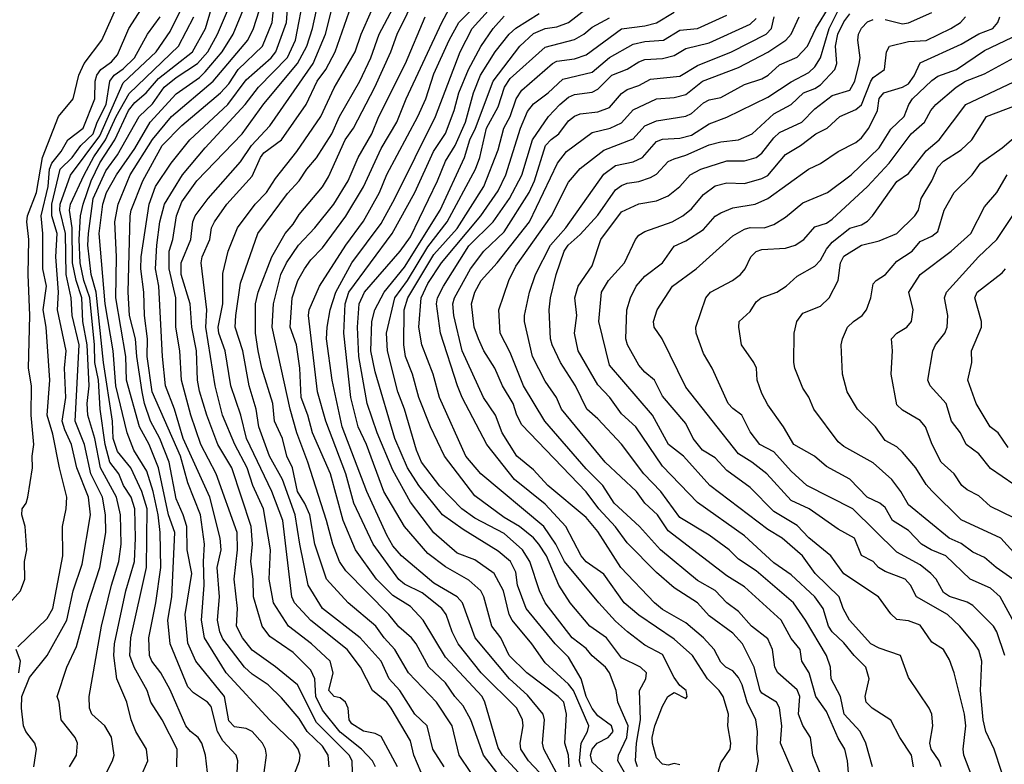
# Model space of a CAD drawing. Header units: metres. Extents: x -51132 to -49532, y -231222 to -229437.
# Tile 182 of 256: x -50806 to -50722, y -229743 to -229679. Entities that reach past the tile are written whole.
import ezdxf

# ---------------------------------------------------------------- set-up
doc = ezdxf.new("R2010")
doc.units = ezdxf.units.M
doc.layers.add('CONTOUR_INDEX', color=1, linetype='Continuous')
doc.layers.add('CONTOUR_INTER', color=3, linetype='Continuous')

msp = doc.modelspace()

# ---------------------------------------------------------------- linework, layer by layer
at = {"layer": 'CONTOUR_INDEX'}
for points, elevation in [([(-50767.417, -229743.259), (-50768.421, -229741.759), (-50769.002, -229739.259), (-50770.356, -229737.259), (-50772.75, -229734.759), (-50773.911, -229732.759), (-50774.825, -229731.759), (-50775.522, -229730.759), (-50777.897, -229728.759), (-50779.743, -229726.759), (-50780.74, -229723.759), (-50781.173, -229721.259), (-50781.58, -229720.29), (-50782.219, -229719.259), (-50782.643, -229717.259), (-50783.12, -229716.259), (-50783.489, -229714.759), (-50784.177, -229713.259), (-50784.327, -229711.759), (-50785.254, -229708.759), (-50785.565, -229707.259), (-50785.791, -229705.759), (-50785.802, -229703.259), (-50785.582, -229702.259), (-50784.414, -229699.259), (-50783.279, -229697.259), (-50782.58, -229696.454), (-50782.08, -229695.63), (-50780.08, -229693.277), (-50779.58, -229692.407), (-50778.16, -229689.259), (-50777.449, -229688.259), (-50775.612, -229684.759), (-50774.245, -229681.759), (-50773.699, -229680.259), (-50772.009, -229676.759)], 25), ([(-50789.895, -229743.259), (-50790.076, -229741.759), (-50790.384, -229740.759), (-50790.69, -229740.259), (-50791.349, -229739.759), (-50791.74, -229739.259), (-50793.08, -229736.194), (-50793.883, -229734.759), (-50794.651, -229733.759), (-50794.848, -229733.259), (-50794.912, -229731.759), (-50794.306, -229728.759), (-50793.877, -229725.759), (-50793.93, -229722.759), (-50794.094, -229721.259), (-50794.527, -229719.259), (-50795.08, -229717.537), (-50796.182, -229715.759), (-50796.76, -229714.259), (-50797.723, -229710.259), (-50797.943, -229707.259), (-50798.635, -229703.259), (-50799.133, -229697.259), (-50798.814, -229694.759), (-50798.502, -229693.759), (-50797.653, -229692.259), (-50796.08, -229690.013), (-50794.784, -229687.759), (-50792.58, -229685.351), (-50790.58, -229683.949), (-50790.08, -229683.47), (-50788.641, -229681.759), (-50787.703, -229680.259), (-50786.672, -229677.759)], 15), ([(-50777.516, -229743.259), (-50777.544, -229742.259), (-50777.802, -229741.759), (-50780.58, -229738.972), (-50782.214, -229735.759), (-50784.08, -229734.222), (-50786.08, -229732.811), (-50786.895, -229731.759), (-50787.408, -229730.759), (-50787.337, -229729.259), (-50787.619, -229726.759), (-50787.33, -229724.259), (-50787.362, -229722.759), (-50789.16, -229717.759), (-50790.476, -229715.259), (-50791.318, -229712.759), (-50792.105, -229709.759), (-50792.242, -229707.259), (-50792.598, -229705.259), (-50792.6, -229702.759), (-50793.17, -229700.259), (-50793.16, -229698.759), (-50792.852, -229697.759), (-50792.539, -229695.759), (-50792.08, -229694.559), (-50790.802, -229692.759), (-50786.926, -229688.759), (-50785.08, -229686.191), (-50782.213, -229682.759), (-50781.409, -229681.259), (-50780.94, -229679.759), (-50780.4, -229677.259)], 20), ([(-50759.024, -229742.759), (-50759.086, -229741.759), (-50759.401, -229740.759), (-50759.255, -229738.259), (-50759.49, -229737.259), (-50759.965, -229736.759), (-50762.655, -229734.759), (-50764.139, -229733.259), (-50764.876, -229731.759), (-50765.636, -229730.759), (-50766.326, -229728.259), (-50766.571, -229727.759), (-50767.58, -229726.833), (-50769.58, -229725.698), (-50771.08, -229724.551), (-50773.072, -229722.259), (-50774.837, -229719.259), (-50776.336, -229715.259), (-50777.038, -229713.759), (-50777.668, -229711.259), (-50778.26, -229705.759), (-50778.137, -229703.259), (-50777.82, -229702.259), (-50774.132, -229697.259), (-50772.199, -229693.759), (-50770.599, -229690.259), (-50769.58, -229688.714), (-50768.856, -229686.759), (-50768.451, -229685.259), (-50767.615, -229683.259), (-50766.58, -229681.294), (-50765.525, -229679.759), (-50764.58, -229678.711)], 30), ([(-50749.58, -229742.598), (-50750.08, -229742.471), (-50750.58, -229742.62), (-50751.08, -229742.528), (-50751.58, -229741.993), (-50751.934, -229740.759), (-50751.953, -229740.259), (-50751.733, -229739.259), (-50751.08, -229737.599), (-50750.618, -229736.759), (-50750.08, -229736.428), (-50749.08, -229736.935), (-50748.957, -229736.759), (-50749.037, -229736.259), (-50749.58, -229735.823), (-50750.08, -229735.138), (-50751.08, -229733.193), (-50752.58, -229732.394), (-50754.067, -229731.259), (-50755.08, -229730.348), (-50756.513, -229728.759), (-50759.424, -229725.259), (-50760.156, -229723.759), (-50761.189, -229722.259), (-50766.58, -229717.762), (-50767.857, -229716.259), (-50770.093, -229711.259), (-50770.636, -229709.259), (-50771.609, -229706.759), (-50771.848, -229705.259), (-50771.669, -229702.759), (-50771.08, -229701.518), (-50769.915, -229699.759), (-50766.565, -229695.759), (-50765.08, -229693.626), (-50764.423, -229692.259), (-50763.188, -229688.259), (-50762.58, -229686.847), (-50762.08, -229686.204), (-50760.827, -229685.259), (-50759.58, -229684.097), (-50757.08, -229683.478), (-50755.58, -229682.237), (-50753.58, -229681.098), (-50752.58, -229680.883), (-50750.977, -229680.759), (-50749.58, -229679.915), (-50748.069, -229679.759), (-50745.58, -229678.638)], 35), ([(-50735.024, -229745.259), (-50735.278, -229742.259), (-50735.521, -229741.259), (-50736.08, -229740.314), (-50737.08, -229738.055), (-50737.985, -229736.759), (-50738.56, -229734.759), (-50739.182, -229733.759), (-50739.32, -229732.759), (-50740.08, -229731.811), (-50740.955, -229730.259), (-50744.08, -229727.398), (-50745.58, -229726.461), (-50750.58, -229722.623), (-50751.5, -229721.259), (-50752.565, -229720.259), (-50753.28, -229719.259), (-50755.948, -229716.759), (-50759.7, -229712.259), (-50760.107, -229711.259), (-50761.08, -229709.86), (-50762.148, -229707.759), (-50762.844, -229704.759), (-50762.837, -229704.259), (-50762.403, -229702.259), (-50761.895, -229700.759), (-50760.615, -229698.259), (-50759.323, -229696.759), (-50756.08, -229692.181), (-50755.08, -229691.449), (-50753.58, -229691.127), (-50752.768, -229690.759), (-50751.58, -229689.395), (-50751.08, -229689.197), (-50749.58, -229689.123), (-50748.58, -229688.855), (-50747.08, -229687.901), (-50745.58, -229687.343), (-50742.08, -229685.622), (-50740.08, -229684.308), (-50738.58, -229683.518), (-50738.08, -229683.034), (-50737.586, -229682.259), (-50736.846, -229679.759), (-50736.08, -229678.224)], 40), ([(-50804.707, -229742.759), (-50804.472, -229741.259), (-50804.64, -229740.759), (-50805.388, -229739.759), (-50805.581, -229739.259), (-50805.771, -229737.759), (-50805.725, -229736.759), (-50805.08, -229735.156), (-50803.581, -229733.259), (-50801.896, -229730.259), (-50801.346, -229727.759), (-50800.58, -229725.469), (-50799.876, -229721.259), (-50800.053, -229719.759), (-50801.045, -229717.259), (-50801.51, -229715.259), (-50802.08, -229714.017), (-50802.287, -229713.259), (-50801.975, -229711.259), (-50802.084, -229708.759), (-50801.958, -229707.259), (-50802.683, -229703.759), (-50802.616, -229702.259), (-50802.836, -229699.259), (-50802.728, -229697.259), (-50803.172, -229695.759), (-50803.176, -229694.759), (-50802.456, -229691.759), (-50801.447, -229690.759), (-50800.708, -229689.759), (-50799.649, -229688.759), (-50799.299, -229687.759), (-50798.533, -229686.259), (-50798.215, -229684.259), (-50797.863, -229683.759), (-50797.08, -229683.197), (-50796.127, -229682.259), (-50795.027, -229680.259), (-50793.934, -229678.759)], 10), ([(-50722.115, -229743.259), (-50722.769, -229741.259), (-50723.488, -229739.759), (-50723.711, -229738.759), (-50723.945, -229736.259), (-50723.827, -229733.759), (-50724.08, -229732.816), (-50724.44, -229732.259), (-50725.687, -229730.759), (-50726.754, -229729.759), (-50729.391, -229728.259), (-50729.91, -229727.259), (-50730.37, -229726.759), (-50732.08, -229726.101), (-50732.627, -229725.759), (-50733.08, -229725.249), (-50734.08, -229724.733), (-50734.68, -229723.259), (-50736.08, -229722.491), (-50738.559, -229720.759), (-50740.08, -229720.054), (-50742.169, -229717.759), (-50743.438, -229716.759), (-50744.58, -229716.07), (-50749.08, -229710.382), (-50751.093, -229706.259), (-50751.766, -229705.259), (-50751.837, -229704.759), (-50751.535, -229703.759), (-50750.214, -229701.759), (-50748.185, -229700.259), (-50745.08, -229697.465), (-50744.08, -229696.882), (-50743.58, -229696.75), (-50742.401, -229696.759), (-50741.58, -229696.496), (-50740.58, -229695.854), (-50739.08, -229694.626), (-50736.986, -229693.759), (-50734.957, -229692.259), (-50732.58, -229689.941), (-50731.58, -229688.364), (-50730.433, -229687.259), (-50730.06, -229686.259), (-50729.728, -229685.759), (-50728.08, -229684.201), (-50727.58, -229683.818), (-50725.984, -229683.259), (-50723.58, -229681.649), (-50720.656, -229680.259)], 45), ([(-50720.08, -229722.009), (-50723.08, -229720.556), (-50724.08, -229719.65), (-50725.08, -229719.141), (-50725.521, -229718.759), (-50726.183, -229717.759), (-50727.295, -229716.759), (-50728.065, -229715.259), (-50728.62, -229713.759), (-50729.08, -229713.225), (-50730.58, -229712.33), (-50731.08, -229711.874), (-50731.568, -229709.259), (-50731.446, -229707.259), (-50731.538, -229706.259), (-50731.074, -229705.759), (-50730.22, -229705.259), (-50729.809, -229704.759), (-50729.666, -229703.759), (-50730.053, -229702.259), (-50729.082, -229700.759), (-50726.446, -229698.759), (-50724.753, -229697.259), (-50723.58, -229694.969), (-50722.529, -229693.759), (-50721.647, -229692.259)], 50)]:
    msp.add_lwpolyline(points, dxfattribs=dict(at, elevation=elevation))
at = {"layer": 'CONTOUR_INTER'}
for points, elevation in [([(-50796.58, -229745.887), (-50794.998, -229742.259), (-50795.111, -229741.259), (-50796, -229739.759), (-50796.394, -229738.759), (-50796.765, -229737.259), (-50797.62, -229735.259), (-50797.896, -229733.259), (-50797.831, -229732.259), (-50796.852, -229727.759), (-50796.135, -229725.259), (-50796.025, -229723.259), (-50796.08, -229720.759), (-50796.413, -229719.759), (-50797.071, -229718.759), (-50797.468, -229717.759), (-50798.227, -229716.759), (-50798.629, -229715.259), (-50799.038, -229712.259), (-50799.205, -229709.759), (-50799.514, -229708.259), (-50799.544, -229706.759), (-50799.923, -229702.759), (-50800.452, -229701.259), (-50800.767, -229699.759), (-50800.839, -229697.759), (-50800.716, -229695.759), (-50800.513, -229694.759), (-50799.833, -229692.759), (-50799.08, -229691.237), (-50797.802, -229689.259), (-50796.647, -229686.759), (-50796.08, -229686.083), (-50795.115, -229685.259), (-50794.08, -229684.027), (-50791.166, -229681.759), (-50790.076, -229679.759), (-50789.027, -229676.259)], 13), ([(-50785.05, -229743.259), (-50784.872, -229741.759), (-50784.945, -229741.259), (-50785.195, -229740.759), (-50786.085, -229739.759), (-50786.58, -229739.483), (-50787.58, -229739.357), (-50788.08, -229738.854), (-50788.441, -229736.759), (-50790.875, -229733.759), (-50791.58, -229732.21), (-50791.807, -229729.759), (-50791.24, -229726.259), (-50791.62, -229724.259), (-50791.653, -229722.259), (-50791.957, -229721.259), (-50792.58, -229719.908), (-50793.17, -229716.759), (-50793.966, -229714.759), (-50794.761, -229713.259), (-50795.28, -229711.759), (-50795.48, -229710.759), (-50795.926, -229707.759), (-50796.023, -229706.259), (-50796.54, -229704.259), (-50796.654, -229702.259), (-50796.481, -229695.759), (-50796.4, -229695.259), (-50795.411, -229692.759), (-50793.754, -229689.759), (-50792.08, -229688.028), (-50788.778, -229685.259), (-50788.08, -229684.489), (-50787.281, -229683.259), (-50785.189, -229681.259), (-50784.369, -229679.259), (-50784.124, -229676.759)], 17), ([(-50779.501, -229742.759), (-50779.589, -229741.759), (-50780.08, -229741.016), (-50781.388, -229739.759), (-50782.08, -229738.639), (-50783.58, -229736.883), (-50784.724, -229735.759), (-50786.08, -229734.862), (-50786.74, -229734.259), (-50788.58, -229731.833), (-50788.834, -229731.259), (-50789.033, -229730.259), (-50788.857, -229728.259), (-50789.07, -229725.759), (-50788.732, -229724.259), (-50788.804, -229723.259), (-50789.688, -229719.759), (-50791.978, -229714.759), (-50792.721, -229712.259), (-50793.469, -229710.259), (-50793.724, -229707.759), (-50794.043, -229701.759), (-50794.32, -229700.259), (-50794.23, -229698.259), (-50793.972, -229696.259), (-50793.569, -229694.759), (-50792.013, -229692.259), (-50790.08, -229689.948), (-50786.676, -229686.259), (-50785.534, -229684.759), (-50783.08, -229682.245), (-50782.377, -229680.759), (-50781.608, -229676.759)], 19), ([(-50769.693, -229742.759), (-50770.666, -229741.259), (-50771.144, -229739.259), (-50772.193, -229738.259), (-50773.482, -229736.259), (-50774.382, -229735.259), (-50775.085, -229733.759), (-50776.872, -229731.759), (-50780.072, -229729.259), (-50781.293, -229727.259), (-50782.028, -229723.759), (-50782.404, -229721.259), (-50783.503, -229718.259), (-50784.593, -229716.259), (-50785.508, -229713.759), (-50785.743, -229712.259), (-50786.34, -229710.259), (-50786.876, -229707.259), (-50787.527, -229705.259), (-50787.489, -229704.259), (-50787.08, -229701.508), (-50785.605, -229697.259), (-50783.08, -229693.841), (-50782.08, -229692.775), (-50781.429, -229691.759), (-50780.58, -229690.786), (-50779.284, -229688.759), (-50778.625, -229687.259), (-50776.888, -229684.259), (-50775.942, -229682.259), (-50775.236, -229680.259), (-50773.15, -229676.259)], 24), ([(-50807.191, -229729.259), (-50805.838, -229727.759), (-50805.471, -229726.759), (-50805.509, -229725.259), (-50805.301, -229724.259), (-50805.462, -229722.259), (-50805.737, -229721.259), (-50805.708, -229720.759), (-50805.369, -229720.259), (-50805.217, -229719.759), (-50804.825, -229717.259), (-50804.855, -229716.259), (-50804.714, -229715.259), (-50804.942, -229712.759), (-50804.899, -229710.259), (-50805.159, -229708.759), (-50805.049, -229704.259), (-50805.207, -229700.759), (-50805.132, -229697.759), (-50805.298, -229696.259), (-50805.26, -229695.759), (-50804.476, -229693.759), (-50803.97, -229690.759), (-50802.596, -229687.259), (-50801.354, -229685.759), (-50800.868, -229683.759), (-50800.413, -229682.759), (-50798.896, -229680.759), (-50797.566, -229677.759)], 8), ([(-50806.08, -229732.523), (-50803.58, -229730.109), (-50803.104, -229729.259), (-50802.233, -229724.759), (-50802.266, -229722.259), (-50801.942, -229720.759), (-50801.883, -229719.759), (-50802.527, -229717.259), (-50803.08, -229714.374), (-50803.587, -229712.759), (-50803.337, -229709.759), (-50803.666, -229705.259), (-50803.92, -229703.759), (-50803.64, -229701.759), (-50803.942, -229700.259), (-50803.944, -229697.259), (-50804.097, -229695.759), (-50803.476, -229693.259), (-50803.372, -229691.759), (-50803.183, -229691.259), (-50802.39, -229690.259), (-50801.821, -229689.259), (-50800.501, -229688.259), (-50799.503, -229685.759), (-50799.478, -229684.259), (-50799.335, -229683.759), (-50798.997, -229683.259), (-50798.08, -229682.6), (-50797.58, -229682.015), (-50796.592, -229679.759), (-50795.024, -229677.259)], 9), ([(-50801.668, -229742.759), (-50801.073, -229741.759), (-50800.985, -229740.759), (-50801.185, -229740.259), (-50802.37, -229738.759), (-50802.548, -229737.259), (-50802.733, -229736.759), (-50801.883, -229734.259), (-50801.08, -229732.491), (-50800.08, -229728.841), (-50799.07, -229725.759), (-50798.578, -229722.759), (-50798.588, -229721.259), (-50798.84, -229719.759), (-50799.841, -229717.759), (-50800.394, -229715.259), (-50801.175, -229713.259), (-50800.838, -229706.759), (-50801.432, -229704.259), (-50801.514, -229702.759), (-50801.944, -229700.759), (-50802.008, -229697.259), (-50802.5, -229695.259), (-50802.452, -229694.759), (-50801.58, -229692.272), (-50799.08, -229688.924), (-50797.08, -229684.412), (-50794.263, -229681.759), (-50793.08, -229680.008), (-50791.979, -229677.759)], 11), ([(-50782.808, -229744.259), (-50782.048, -229742.259), (-50781.994, -229741.759), (-50782.148, -229741.259), (-50782.533, -229740.759), (-50784.58, -229738.791), (-50788.293, -229734.759), (-50790.154, -229731.759), (-50790.395, -229730.259), (-50790.177, -229727.259), (-50790.243, -229725.259), (-50790.15, -229723.759), (-50790.501, -229721.259), (-50791.58, -229718.524), (-50792.196, -229716.259), (-50794.624, -229710.759), (-50795.034, -229707.759), (-50795.011, -229706.259), (-50795.282, -229704.259), (-50795.326, -229702.259), (-50795.59, -229700.259), (-50795.561, -229699.259), (-50794.883, -229694.759), (-50794.337, -229693.259), (-50792.986, -229691.259), (-50791.398, -229689.259), (-50788.156, -229686.259), (-50786.58, -229684.15), (-50784.46, -229682.259), (-50784.058, -229681.759), (-50783.157, -229679.259), (-50783.023, -229677.259)], 18), ([(-50775.57, -229742.759), (-50775.82, -229742.259), (-50776.757, -229741.259), (-50778.58, -229739.799), (-50780.08, -229737.93), (-50780.644, -229736.759), (-50780.744, -229735.259), (-50781.08, -229734.51), (-50782.58, -229733.015), (-50784.58, -229731.638), (-50785.224, -229730.759), (-50785.97, -229728.259), (-50785.998, -229726.759), (-50786.208, -229725.259), (-50786.062, -229723.759), (-50786.171, -229722.259), (-50787.815, -229717.259), (-50789.004, -229715.259), (-50789.963, -229712.759), (-50790.58, -229710.724), (-50790.749, -229709.759), (-50790.84, -229707.259), (-50791.225, -229705.259), (-50791.36, -229703.259), (-50792.14, -229700.759), (-50792.152, -229699.759), (-50791.311, -229697.759), (-50791.136, -229696.259), (-50790.954, -229695.759), (-50789.845, -229694.259), (-50787.08, -229691.15), (-50786.133, -229689.759), (-50784.58, -229688.055), (-50780.888, -229682.759), (-50779.818, -229680.259), (-50779.203, -229677.759)], 21), ([(-50773.68, -229742.759), (-50775.08, -229740.177), (-50775.58, -229739.928), (-50776.58, -229739.719), (-50777.58, -229739.103), (-50777.803, -229738.759), (-50777.9, -229737.759), (-50778.114, -229737.259), (-50778.58, -229736.888), (-50779.089, -229736.759), (-50779.544, -229736.259), (-50779.174, -229734.759), (-50779.433, -229733.759), (-50781.017, -229732.259), (-50782.973, -229730.759), (-50784.259, -229728.759), (-50784.639, -229726.759), (-50784.53, -229724.259), (-50785.128, -229720.759), (-50786.027, -229718.759), (-50786.503, -229717.259), (-50787.567, -229715.259), (-50788.61, -229712.759), (-50789.246, -229710.259), (-50790.044, -229705.259), (-50789.947, -229703.759), (-50790.429, -229699.759), (-50790.343, -229699.259), (-50789.707, -229697.759), (-50789.566, -229696.759), (-50789.288, -229696.259), (-50788.23, -229694.759), (-50786.08, -229692.372), (-50785.364, -229690.759), (-50785.08, -229690.38), (-50783.58, -229689.264), (-50781.477, -229686.259), (-50780.525, -229684.259), (-50779.799, -229683.259), (-50778.99, -229681.759), (-50777.601, -229677.759)], 22), ([(-50763.352, -229743.259), (-50764.714, -229741.759), (-50765.08, -229741.142), (-50766.214, -229737.259), (-50766.455, -229736.759), (-50769.58, -229733.407), (-50771.479, -229730.259), (-50772.58, -229729.078), (-50774.08, -229728.133), (-50775.474, -229726.759), (-50777.259, -229724.259), (-50778.306, -229721.759), (-50779.386, -229717.759), (-50780.926, -229714.259), (-50781.318, -229712.759), (-50781.908, -229711.259), (-50782.026, -229708.759), (-50782.311, -229706.759), (-50782.839, -229705.259), (-50782.67, -229702.759), (-50782.187, -229701.259), (-50781.614, -229700.259), (-50781.08, -229699.504), (-50780.08, -229698.49), (-50778.08, -229695.764), (-50776.58, -229693.282), (-50775.08, -229690.012), (-50773.739, -229687.759), (-50772.935, -229685.759), (-50769.897, -229679.259), (-50768.842, -229677.259)], 27), ([(-50761.565, -229743.259), (-50762.498, -229742.259), (-50763.163, -229741.259), (-50763.22, -229740.759), (-50762.957, -229739.259), (-50763.023, -229738.759), (-50763.499, -229737.759), (-50766.529, -229734.759), (-50768.501, -229732.259), (-50769.009, -229731.259), (-50769.539, -229729.759), (-50769.892, -229729.259), (-50771.58, -229727.91), (-50773.08, -229727.183), (-50773.58, -229726.791), (-50775.75, -229723.759), (-50777.404, -229720.259), (-50778.102, -229717.759), (-50779.795, -229713.259), (-50780.51, -229710.759), (-50781.279, -229704.259), (-50781.227, -229703.759), (-50780.347, -229701.759), (-50778.082, -229698.259), (-50776.58, -229696.203), (-50775.214, -229693.759), (-50774.58, -229692.224), (-50771.937, -229687.259), (-50771.276, -229685.759), (-50770.58, -229683.628), (-50769.28, -229680.759), (-50768.459, -229679.259), (-50766.58, -229677.308)], 28), ([(-50737.634, -229743.259), (-50738.23, -229741.759), (-50738.452, -229740.259), (-50739.08, -229739.233), (-50739.449, -229738.259), (-50739.342, -229736.759), (-50739.58, -229736.204), (-50741.222, -229734.759), (-50741.474, -229734.259), (-50741.69, -229732.759), (-50742.08, -229731.837), (-50743.469, -229730.759), (-50744.58, -229729.51), (-50745.589, -229728.759), (-50746.58, -229727.711), (-50748.08, -229726.866), (-50751.228, -229724.259), (-50753.025, -229722.259), (-50755.18, -229720.259), (-50756.149, -229718.759), (-50757.58, -229717.335), (-50761.1, -229713.259), (-50762.94, -229710.259), (-50764.08, -229707.42), (-50764.931, -229705.759), (-50765.031, -229703.759), (-50764.192, -229701.259), (-50763.58, -229700.04), (-50760.534, -229695.759), (-50759.08, -229692.872), (-50758.08, -229691.721), (-50756.08, -229690.149), (-50753.58, -229689.169), (-50752.58, -229688.073), (-50751.58, -229687.65), (-50749.08, -229687.242), (-50748.58, -229687.008), (-50747.58, -229686.101), (-50747.08, -229685.85), (-50746.08, -229685.654), (-50744.08, -229684.55), (-50742.58, -229684.07), (-50742.049, -229683.759), (-50741.08, -229682.874), (-50739.58, -229682.201), (-50738.694, -229681.259), (-50737.994, -229679.759), (-50736.766, -229677.759)], 39), ([(-50792.506, -229742.759), (-50792.49, -229741.259), (-50793.749, -229738.759), (-50794.715, -229737.259), (-50795.055, -229736.259), (-50796.147, -229734.259), (-50796.522, -229733.259), (-50796.449, -229731.759), (-50795.087, -229725.759), (-50795.037, -229720.759), (-50795.5, -229719.259), (-50796.445, -229717.259), (-50797.58, -229715.861), (-50797.939, -229714.759), (-50797.989, -229713.259), (-50798.766, -229708.259), (-50799.391, -229702.259), (-50799.818, -229700.759), (-50800.099, -229698.259), (-50800.061, -229697.259), (-50799.637, -229694.259), (-50798.58, -229691.903), (-50797.58, -229690.554), (-50795.732, -229687.259), (-50794.58, -229686.201), (-50793.595, -229684.759), (-50792.58, -229683.94), (-50790.734, -229682.759), (-50789.877, -229681.759), (-50789.032, -229680.259), (-50788.193, -229678.259)], 14), ([(-50787.356, -229743.259), (-50787.303, -229742.259), (-50787.439, -229741.759), (-50788.58, -229740.547), (-50789.037, -229739.759), (-50789.58, -229737.613), (-50789.89, -229737.259), (-50791.08, -229736.462), (-50791.58, -229735.929), (-50793.088, -229732.259), (-50793.273, -229730.259), (-50792.943, -229728.259), (-50792.676, -229722.759), (-50793.21, -229721.259), (-50794.078, -229717.259), (-50794.879, -229715.259), (-50795.701, -229713.759), (-50796.801, -229709.759), (-50796.863, -229707.759), (-50797.727, -229702.759), (-50797.648, -229699.259), (-50797.801, -229696.259), (-50797.507, -229694.759), (-50796.487, -229692.259), (-50794.58, -229689.224), (-50792.976, -229687.259), (-50789.403, -229684.259), (-50786.454, -229680.759), (-50785.968, -229679.759), (-50785.472, -229678.259)], 16), ([(-50771.666, -229743.259), (-50772.291, -229741.759), (-50772.58, -229740.562), (-50774.212, -229737.759), (-50774.592, -229737.259), (-50775.802, -229736.259), (-50776.841, -229734.259), (-50777.964, -229732.759), (-50781.08, -229730.279), (-50782.476, -229728.759), (-50782.708, -229728.259), (-50783.479, -229721.759), (-50784.417, -229719.259), (-50786.578, -229714.759), (-50787.056, -229712.759), (-50787.895, -229710.259), (-50788.393, -229707.259), (-50788.923, -229705.759), (-50788.976, -229705.259), (-50788.577, -229703.259), (-50788.58, -229700.668), (-50788.136, -229698.759), (-50787.326, -229696.759), (-50785.834, -229694.759), (-50784.858, -229693.759), (-50784.08, -229692.559), (-50782.261, -229690.259), (-50780.231, -229687.259), (-50779.08, -229684.825), (-50777.3, -229681.759), (-50776.784, -229680.259), (-50775.892, -229678.259)], 23), ([(-50759.862, -229743.759), (-50761.196, -229741.259), (-50761.309, -229740.759), (-50761.13, -229738.759), (-50761.246, -229738.259), (-50762.58, -229736.655), (-50764.118, -229735.259), (-50767.045, -229731.759), (-50768.135, -229728.759), (-50768.59, -229728.259), (-50770.58, -229727.086), (-50773.346, -229724.759), (-50774.08, -229723.914), (-50774.58, -229723.006), (-50776.307, -229719.259), (-50778.389, -229713.759), (-50779.241, -229709.759), (-50779.732, -229706.259), (-50779.695, -229705.259), (-50779.425, -229703.759), (-50778.934, -229702.259), (-50777.579, -229699.759), (-50775.08, -229696.404), (-50773.915, -229694.259), (-50770.429, -229687.259), (-50768.337, -229681.759), (-50767.301, -229679.759), (-50765.951, -229678.259)], 29), ([(-50758.017, -229742.759), (-50758.141, -229742.259), (-50758.012, -229740.759), (-50757.465, -229739.759), (-50757.361, -229739.259), (-50758.674, -229736.259), (-50759.08, -229735.726), (-50761.08, -229733.891), (-50762.212, -229732.259), (-50763.906, -229730.259), (-50764.164, -229729.759), (-50764.637, -229727.759), (-50765.419, -229726.259), (-50767.08, -229725.109), (-50768.58, -229724.548), (-50770.58, -229722.802), (-50772.58, -229720.193), (-50774.08, -229717.448), (-50775.402, -229714.259), (-50776.273, -229711.759), (-50776.971, -229707.759), (-50777.103, -229705.259), (-50776.952, -229703.259), (-50776.493, -229702.259), (-50773.442, -229698.759), (-50772.58, -229697.527), (-50770.265, -229692.759), (-50769.58, -229691.094), (-50768.773, -229689.759), (-50767.89, -229687.759), (-50767.186, -229685.259), (-50766.594, -229683.759), (-50765.355, -229681.759), (-50764.144, -229680.259), (-50763.58, -229679.747), (-50761.58, -229678.472)], 31), ([(-50755.57, -229743.759), (-50757.08, -229742.376), (-50757.22, -229741.759), (-50757.08, -229741.259), (-50756.634, -229740.759), (-50755.702, -229740.259), (-50755.263, -229739.759), (-50755.424, -229739.259), (-50756.58, -229738.429), (-50757.08, -229737.787), (-50757.584, -229736.759), (-50758.02, -229735.259), (-50759.08, -229733.395), (-50760.215, -229732.259), (-50762.696, -229729.259), (-50763.443, -229727.259), (-50763.58, -229726.158), (-50764.036, -229725.259), (-50765.08, -229724.36), (-50768.08, -229722.507), (-50769.852, -229721.259), (-50771.85, -229718.759), (-50772.819, -229717.259), (-50773.905, -229714.759), (-50775.58, -229709.056), (-50775.955, -229707.259), (-50775.861, -229704.759), (-50775.612, -229703.759), (-50774.805, -229702.259), (-50773.08, -229700.142), (-50770.048, -229695.259), (-50767.959, -229690.759), (-50767.503, -229689.259), (-50767.016, -229688.259), (-50765.522, -229684.259), (-50763.25, -229681.259), (-50762.08, -229680.194), (-50761.08, -229679.774), (-50760.08, -229679.618), (-50759.08, -229679.25), (-50757.58, -229678.092)], 32), ([(-50753.191, -229742.759), (-50753.364, -229742.259), (-50753.295, -229740.759), (-50752.952, -229738.759), (-50753.04, -229736.259), (-50752.484, -229735.259), (-50752.427, -229734.759), (-50752.952, -229734.259), (-50754.58, -229733.456), (-50755.844, -229731.759), (-50757.265, -229730.759), (-50758.934, -229728.759), (-50759.92, -229727.259), (-50760.98, -229724.759), (-50761.617, -229723.759), (-50762.08, -229723.224), (-50763.261, -229722.259), (-50764.58, -229721.492), (-50767.08, -229719.638), (-50769.663, -229716.259), (-50770.864, -229713.759), (-50771.846, -229711.259), (-50772.39, -229709.259), (-50773.01, -229707.759), (-50773.15, -229706.759), (-50773.104, -229703.759), (-50772.81, -229702.759), (-50770.58, -229699.043), (-50768.58, -229696.824), (-50766.301, -229693.259), (-50765.08, -229690.106), (-50764.598, -229688.259), (-50764.072, -229687.259), (-50763.552, -229685.759), (-50763.08, -229685.034), (-50760.462, -229682.759), (-50760.08, -229682.546), (-50758.58, -229682.354), (-50757.58, -229682.022), (-50754.58, -229679.799), (-50752.58, -229679.533), (-50751.58, -229679.27), (-50750.08, -229678.378)], 34), ([(-50733.148, -229742.759), (-50733.717, -229740.759), (-50734.203, -229739.759), (-50735.576, -229738.259), (-50735.889, -229736.759), (-50736.669, -229735.259), (-50736.745, -229734.259), (-50737.072, -229733.259), (-50738.853, -229730.259), (-50739.883, -229728.759), (-50743.08, -229726.028), (-50744.58, -229725.041), (-50745.389, -229724.259), (-50747.08, -229723.003), (-50749.58, -229721.488), (-50751.206, -229719.259), (-50752.661, -229717.759), (-50754.58, -229715.233), (-50756.58, -229713.085), (-50757.525, -229712.259), (-50758.502, -229710.259), (-50759.771, -229708.259), (-50760.475, -229706.759), (-50760.619, -229706.259), (-50760.741, -229703.759), (-50760.635, -229702.759), (-50760.155, -229700.759), (-50759.451, -229698.759), (-50759.11, -229698.259), (-50758.08, -229697.342), (-50756.58, -229695.69), (-50755.08, -229693.538), (-50754.58, -229693.147), (-50754.08, -229692.955), (-50753.08, -229692.825), (-50752.08, -229692.468), (-50751.58, -229692.195), (-50750.58, -229691.108), (-50750.08, -229690.881), (-50749.08, -229690.581), (-50747.08, -229689.698), (-50746.08, -229689.432), (-50744.58, -229689.258), (-50743.404, -229688.759), (-50741.58, -229687.051), (-50740.08, -229686.249), (-50739.049, -229685.259), (-50738.08, -229684.89), (-50737.58, -229684.565), (-50736.364, -229683.259), (-50736.201, -229682.759), (-50736.308, -229681.259), (-50736.119, -229680.259), (-50735.58, -229679.182), (-50735.08, -229678.513)], 41), ([(-50732.08, -229679.003), (-50730.58, -229679.367), (-50730.08, -229679.283), (-50728.08, -229678.402)], 42), ([(-50798.498, -229743.259), (-50797.989, -229742.259), (-50797.87, -229741.759), (-50798.08, -229740.235), (-50798.648, -229739.259), (-50799.768, -229738.259), (-50799.968, -229737.759), (-50799.979, -229736.759), (-50798.933, -229730.759), (-50798.089, -229727.259), (-50797.445, -229725.259), (-50797.272, -229723.759), (-50797.323, -229721.259), (-50797.652, -229719.759), (-50799.025, -229717.259), (-50799.512, -229714.759), (-50800.111, -229712.759), (-50800.148, -229711.759), (-50800, -229710.259), (-50800.158, -229706.759), (-50800.527, -229704.759), (-50800.619, -229702.759), (-50801.112, -229701.259), (-50801.403, -229699.759), (-50801.441, -229696.759), (-50801.681, -229695.259), (-50801.583, -229694.759), (-50800.415, -229692.259), (-50799.58, -229690.705), (-50798.586, -229689.259), (-50797.695, -229687.259), (-50796.58, -229685.305), (-50792.362, -229681.259), (-50791.058, -229678.759)], 12), ([(-50765.213, -229743.259), (-50766.353, -229741.759), (-50767.425, -229738.759), (-50768.08, -229737.556), (-50768.794, -229736.759), (-50769.58, -229735.598), (-50771.017, -229734.259), (-50772.08, -229732.259), (-50772.481, -229731.759), (-50773.58, -229730.808), (-50774.428, -229729.759), (-50778.08, -229726.053), (-50778.619, -229725.259), (-50779.209, -229723.759), (-50779.743, -229721.759), (-50781.326, -229716.759), (-50782.269, -229714.259), (-50782.832, -229712.259), (-50784.365, -229705.259), (-50784.256, -229703.259), (-50783.627, -229700.759), (-50783.142, -229699.759), (-50782.127, -229698.259), (-50780.725, -229696.759), (-50779.12, -229694.759), (-50777.893, -229692.759), (-50777.026, -229690.759), (-50775.88, -229688.759), (-50775.269, -229687.259), (-50773.011, -229682.759), (-50771.316, -229678.759)], 26), ([(-50754.314, -229743.259), (-50754.879, -229742.259), (-50754.818, -229741.759), (-50754.117, -229740.259), (-50754.001, -229739.259), (-50754.867, -229737.259), (-50755.033, -229736.259), (-50755.598, -229734.759), (-50755.921, -229734.259), (-50757.08, -229733.304), (-50757.58, -229732.673), (-50758.787, -229731.759), (-50761.074, -229728.759), (-50761.565, -229727.759), (-50762.386, -229725.259), (-50763.02, -229724.259), (-50764.58, -229722.854), (-50767.08, -229721.544), (-50768.197, -229720.759), (-50770.08, -229718.819), (-50771.639, -229716.759), (-50772.066, -229715.759), (-50773.086, -229712.259), (-50773.658, -229710.759), (-50774.537, -229707.259), (-50774.617, -229705.759), (-50773.912, -229702.759), (-50772.817, -229701.259), (-50771.08, -229698.39), (-50769.456, -229696.259), (-50767.035, -229691.759), (-50766.647, -229690.759), (-50766.073, -229688.259), (-50765.08, -229686.449), (-50764.555, -229684.759), (-50764.08, -229684.04), (-50761.08, -229681.349), (-50758.58, -229680.715), (-50757.772, -229680.259), (-50757.08, -229679.658), (-50755.58, -229678.852)], 33), ([(-50746.314, -229743.259), (-50746.08, -229742.413), (-50745.3, -229741.259), (-50745.24, -229740.759), (-50745.484, -229739.259), (-50745.429, -229738.259), (-50745.897, -229736.759), (-50746.226, -229736.259), (-50747.238, -229735.259), (-50748.496, -229733.259), (-50750.08, -229731.863), (-50753.08, -229729.822), (-50754.332, -229728.759), (-50756.08, -229726.332), (-50757.58, -229725.276), (-50757.995, -229724.759), (-50759.308, -229722.259), (-50761.08, -229720.364), (-50763.701, -229718.259), (-50766.067, -229715.259), (-50768.164, -229711.259), (-50768.56, -229710.259), (-50770.006, -229705.759), (-50770.364, -229703.259), (-50770.254, -229702.759), (-50769.768, -229701.759), (-50767.58, -229698.322), (-50765.512, -229696.259), (-50764.112, -229694.259), (-50763.08, -229692.284), (-50762.163, -229689.259), (-50760.798, -229687.259), (-50759.817, -229686.259), (-50759.08, -229685.63), (-50758.58, -229685.384), (-50757.08, -229685.198), (-50756.58, -229684.948), (-50755.393, -229683.759), (-50754.08, -229683.238), (-50753.08, -229682.608), (-50752.58, -229682.403), (-50751.08, -229682.321), (-50750.08, -229682.072), (-50749.08, -229681.461), (-50747.08, -229680.977), (-50743.58, -229679.387), (-50743.08, -229678.917)], 36), ([(-50743.197, -229743.759), (-50742.883, -229742.259), (-50743.028, -229741.259), (-50742.967, -229739.759), (-50743.094, -229738.759), (-50743.844, -229737.259), (-50744.278, -229735.759), (-50744.58, -229735.135), (-50745.08, -229734.587), (-50745.654, -229734.259), (-50746.08, -229733.838), (-50746.658, -229732.759), (-50747.564, -229731.759), (-50749.08, -229730.482), (-50751.08, -229729.342), (-50751.756, -229728.759), (-50754.618, -229725.759), (-50756.58, -229722.683), (-50757.58, -229721.485), (-50760.853, -229718.759), (-50762.08, -229717.41), (-50763.497, -229716.259), (-50764.738, -229714.259), (-50765.319, -229712.759), (-50766.348, -229711.259), (-50768.175, -229707.259), (-50768.866, -229704.259), (-50768.953, -229703.259), (-50768.814, -229702.759), (-50767.454, -229700.259), (-50766.301, -229698.759), (-50764.58, -229697.116), (-50762.451, -229693.759), (-50761.997, -229692.759), (-50761.05, -229689.759), (-50760.58, -229689.237), (-50759.911, -229688.759), (-50759.08, -229687.656), (-50758.58, -229687.254), (-50758.08, -229687.048), (-50756.58, -229686.888), (-50755.58, -229686.511), (-50754.58, -229685.302), (-50754.08, -229684.958), (-50753.08, -229684.633), (-50752.08, -229684.08), (-50749.58, -229683.842), (-50748.08, -229682.933), (-50745.178, -229681.759), (-50742.231, -229680.259), (-50741.772, -229679.759), (-50741.55, -229678.759)], 37), ([(-50739.923, -229743.259), (-50740.99, -229740.759), (-50740.876, -229739.259), (-50741.08, -229737.724), (-50741.327, -229737.259), (-50742.58, -229736.467), (-50742.72, -229736.259), (-50743.247, -229734.259), (-50744.239, -229732.259), (-50745.08, -229731.373), (-50747.08, -229729.882), (-50748.073, -229728.759), (-50750.08, -229727.49), (-50751.58, -229726.178), (-50754.08, -229723.662), (-50755.08, -229722.289), (-50756.496, -229720.759), (-50757.58, -229719.311), (-50763.08, -229713.578), (-50763.508, -229712.759), (-50763.822, -229711.759), (-50764.729, -229710.259), (-50765.38, -229708.759), (-50766.308, -229707.259), (-50766.764, -229706.259), (-50767.126, -229705.259), (-50767.37, -229703.259), (-50767.08, -229702.271), (-50766.527, -229701.259), (-50765.168, -229699.759), (-50762.425, -229696.259), (-50760.038, -229691.259), (-50759.251, -229690.259), (-50757.08, -229688.647), (-50755.529, -229688.259), (-50754.58, -229687.809), (-50753.58, -229686.696), (-50751.58, -229685.778), (-50750.08, -229685.644), (-50749.08, -229685.387), (-50747.645, -229684.259), (-50744.58, -229683.084), (-50742.08, -229681.77), (-50740.55, -229680.759), (-50740.091, -229680.259), (-50739.392, -229678.759)], 38), ([(-50729.64, -229742.759), (-50729.823, -229741.759), (-50730.825, -229740.259), (-50731.58, -229738.774), (-50733.168, -229737.759), (-50733.7, -229737.259), (-50733.782, -229736.759), (-50733.434, -229735.259), (-50733.72, -229734.259), (-50734.726, -229733.259), (-50735.58, -229732.173), (-50736.58, -229731.238), (-50736.906, -229730.759), (-50737.357, -229729.259), (-50738.067, -229728.259), (-50740.08, -229726.391), (-50741.58, -229725.35), (-50744.08, -229723.059), (-50748.08, -229720.219), (-50751.08, -229717.115), (-50753.342, -229713.759), (-50754.58, -229712.654), (-50755.554, -229711.259), (-50756.58, -229710.158), (-50758.275, -229707.259), (-50758.57, -229705.759), (-50758.377, -229704.259), (-50758.552, -229702.759), (-50758.274, -229701.759), (-50757.08, -229700.01), (-50756.339, -229697.759), (-50754.58, -229695.408), (-50753.08, -229694.714), (-50751.58, -229694.467), (-50750.58, -229694.046), (-50749.59, -229693.259), (-50748.693, -229692.259), (-50747.791, -229691.759), (-50745.58, -229691.065), (-50744.08, -229691.068), (-50743.08, -229690.783), (-50742.58, -229690.404), (-50741.58, -229689.089), (-50741.08, -229688.64), (-50739.191, -229687.759), (-50738.08, -229686.624), (-50736.58, -229685.495), (-50735.08, -229685.017), (-50734.662, -229684.259), (-50734.275, -229682.759), (-50734.21, -229682.259), (-50734.402, -229680.759), (-50734.356, -229680.259), (-50734.08, -229679.725), (-50733.58, -229679.208), (-50733.08, -229678.991)], 42), ([(-50727.296, -229742.759), (-50727.461, -229742.259), (-50728.137, -229741.259), (-50728.263, -229740.759), (-50728.012, -229739.259), (-50728.08, -229738.259), (-50728.299, -229737.759), (-50730.08, -229735.142), (-50730.772, -229733.259), (-50732.58, -229732.645), (-50733.278, -229732.259), (-50735.109, -229730.259), (-50735.644, -229729.259), (-50735.982, -229728.259), (-50738.044, -229726.259), (-50739.11, -229724.759), (-50740.848, -229723.259), (-50742.08, -229722.525), (-50747.019, -229718.759), (-50749.275, -229716.259), (-50750.553, -229715.259), (-50751.914, -229712.759), (-50755.58, -229708.487), (-50756.509, -229704.759), (-50756.267, -229702.259), (-50755.666, -229701.259), (-50754.304, -229699.759), (-50753.374, -229697.759), (-50753.08, -229697.399), (-50752.58, -229697.087), (-50750.245, -229696.259), (-50749.331, -229695.759), (-50748.58, -229695.149), (-50747.58, -229693.942), (-50746.58, -229693.199), (-50745.58, -229692.921), (-50744.08, -229692.996), (-50742.58, -229692.572), (-50742.08, -229692.308), (-50740.58, -229690.523), (-50739.297, -229689.759), (-50737.973, -229688.759), (-50737.002, -229688.259), (-50735.937, -229687.259), (-50734.58, -229686.687), (-50734.08, -229686.274), (-50733.285, -229684.259), (-50733.08, -229683.948), (-50732.129, -229683.259), (-50731.944, -229681.759), (-50731.686, -229681.259), (-50730.08, -229680.871), (-50728.58, -229680.795), (-50726.452, -229679.759), (-50725.649, -229679.259), (-50725.208, -229678.759)], 43), ([(-50724.203, -229744.759), (-50725.357, -229741.759), (-50725.416, -229741.259), (-50725.176, -229739.259), (-50725.285, -229738.259), (-50726.169, -229734.759), (-50726.58, -229733.642), (-50727.08, -229732.764), (-50728.08, -229732.137), (-50729.08, -229730.679), (-50730.08, -229730.313), (-50731.08, -229730.205), (-50731.58, -229729.72), (-50732.624, -229728.259), (-50735.58, -229726.304), (-50736.7, -229724.759), (-50738.58, -229723.231), (-50739.58, -229722.185), (-50741.58, -229720.983), (-50743.58, -229718.92), (-50745.58, -229717.476), (-50746.58, -229716.39), (-50747.644, -229715.759), (-50748.45, -229714.759), (-50749.08, -229713.46), (-50751.08, -229711.141), (-50751.753, -229709.759), (-50752.58, -229709.097), (-50753.08, -229708.485), (-50754.064, -229706.759), (-50754.204, -229706.259), (-50754.121, -229703.759), (-50753.811, -229702.759), (-50753.312, -229701.759), (-50752.58, -229700.9), (-50751.08, -229699.769), (-50750.08, -229698.339), (-50749.08, -229697.875), (-50747.58, -229696.905), (-50746.58, -229695.784), (-50746.08, -229695.487), (-50745.08, -229695.069), (-50743.158, -229694.759), (-50742.08, -229694.263), (-50738.619, -229691.759), (-50737.58, -229691.277), (-50736.08, -229690.246), (-50734.58, -229689.504), (-50734.08, -229689.104), (-50733.45, -229688.259), (-50732.712, -229686.759), (-50732.58, -229685.749), (-50732.188, -229685.259), (-50730.58, -229684.759), (-50730.08, -229684.476), (-50729.58, -229683.814), (-50729.08, -229682.697), (-50725.58, -229681.106), (-50724.08, -229680.231), (-50722.888, -229679.759), (-50722.452, -229679.259), (-50722.282, -229678.759)], 44), ([(-50721.855, -229733.259), (-50722.548, -229731.259), (-50722.833, -229730.759), (-50724.58, -229728.996), (-50725.08, -229728.709), (-50726.58, -229728.223), (-50727.08, -229727.882), (-50727.717, -229726.759), (-50728.165, -229726.259), (-50729.08, -229725.543), (-50731.08, -229724.443), (-50734.824, -229720.759), (-50738.74, -229718.759), (-50740.08, -229717.533), (-50741.58, -229715.888), (-50742.77, -229715.259), (-50743.58, -229714.192), (-50744.297, -229712.759), (-50745.08, -229712.202), (-50745.46, -229711.759), (-50746.842, -229708.759), (-50747.58, -229707.504), (-50748.192, -229705.759), (-50748.219, -229705.259), (-50747.38, -229702.759), (-50746.98, -229702.259), (-50745.082, -229701.259), (-50744.401, -229700.759), (-50744.013, -229700.259), (-50743.529, -229699.259), (-50743.08, -229698.803), (-50742.58, -229698.633), (-50740.58, -229698.512), (-50739.753, -229698.259), (-50739.015, -229697.759), (-50738.08, -229696.686), (-50737.08, -229696.365), (-50736.58, -229696.032), (-50733.581, -229693.259), (-50731.73, -229691.259), (-50729.854, -229688.759), (-50728.712, -229687.759), (-50728.172, -229686.759), (-50727.755, -229686.259), (-50725.999, -229684.759), (-50725.199, -229684.259), (-50723.58, -229683.635), (-50721.08, -229682.264)], 46), ([(-50720.351, -229731.759), (-50722.258, -229728.259), (-50723.08, -229727.524), (-50724.821, -229726.759), (-50726.894, -229724.759), (-50728.138, -229724.259), (-50728.98, -229723.759), (-50730.08, -229722.59), (-50731.454, -229721.759), (-50732.08, -229720.646), (-50732.51, -229720.259), (-50733.599, -229719.759), (-50735.08, -229718.224), (-50737.08, -229717.152), (-50738.107, -229716.259), (-50739.866, -229715.259), (-50740.743, -229713.759), (-50742.08, -229711.868), (-50742.58, -229710.916), (-50742.995, -229709.759), (-50743.045, -229708.759), (-50743.267, -229708.259), (-50744.315, -229706.759), (-50744.563, -229705.259), (-50744.529, -229704.759), (-50743.58, -229703.924), (-50743.08, -229703.085), (-50742.65, -229702.759), (-50741.31, -229702.259), (-50740.512, -229701.759), (-50739.58, -229700.889), (-50738.08, -229700.05), (-50737.58, -229699.519), (-50737.08, -229698.58), (-50736.58, -229697.988), (-50735.08, -229696.805), (-50734.08, -229696.522), (-50733.58, -229696.206), (-50733.152, -229695.759), (-50731.08, -229692.809), (-50730.08, -229692.143), (-50728.58, -229690.201), (-50727.462, -229689.259), (-50725.189, -229686.259), (-50721.08, -229684.321)], 47), ([(-50721.173, -229726.759), (-50722.607, -229725.759), (-50723.58, -229724.905), (-50724.58, -229724.458), (-50725.58, -229723.706), (-50726.6, -229723.259), (-50730.08, -229720.403), (-50730.73, -229719.259), (-50731.484, -229718.259), (-50733.08, -229716.817), (-50735.58, -229715.424), (-50736.08, -229715.029), (-50738.163, -229712.259), (-50738.58, -229711.221), (-50739.08, -229710.461), (-50739.77, -229708.759), (-50739.859, -229708.259), (-50739.819, -229705.759), (-50739.604, -229704.759), (-50739.08, -229704.063), (-50737.58, -229703.471), (-50736.833, -229702.759), (-50736.064, -229701.259), (-50735.873, -229699.759), (-50735.58, -229699.205), (-50734.096, -229698.259), (-50732.58, -229697.896), (-50731.061, -229697.259), (-50729.542, -229695.759), (-50729.235, -229695.259), (-50728.983, -229694.259), (-50728.084, -229692.759), (-50727.58, -229691.61), (-50727.08, -229691.097), (-50725.58, -229690.127), (-50724.669, -229689.259), (-50723.406, -229687.259), (-50719.08, -229685.616)], 48), ([(-50720.824, -229724.759), (-50722.207, -229723.259), (-50725.58, -229721.698), (-50728.08, -229719.215), (-50728.58, -229718.686), (-50729.448, -229717.259), (-50730.58, -229715.914), (-50731.08, -229715.456), (-50732.08, -229714.932), (-50732.893, -229713.759), (-50734.433, -229712.259), (-50735.302, -229710.759), (-50735.703, -229709.259), (-50735.834, -229706.759), (-50735.705, -229706.259), (-50735.278, -229705.259), (-50734.781, -229704.759), (-50734.022, -229704.259), (-50733.665, -229703.759), (-50733.289, -229702.759), (-50733.08, -229701.549), (-50732.84, -229701.259), (-50732.035, -229700.759), (-50731.08, -229699.608), (-50729.763, -229698.759), (-50729.08, -229697.935), (-50728.08, -229697.474), (-50727.58, -229697.094), (-50727.023, -229695.259), (-50726.193, -229693.759), (-50724.646, -229692.259), (-50723.932, -229691.259), (-50722.08, -229689.955), (-50719.58, -229687.808)], 49), ([(-50721.08, -229718.663), (-50723.08, -229717.317), (-50724.08, -229716.069), (-50725.158, -229715.259), (-50725.63, -229714.259), (-50726.416, -229713.259), (-50726.859, -229711.759), (-50728.23, -229710.259), (-50728.429, -229709.759), (-50727.993, -229707.259), (-50727.777, -229706.759), (-50726.967, -229705.759), (-50726.772, -229705.259), (-50726.72, -229704.259), (-50726.991, -229702.759), (-50726.841, -229702.259), (-50724.101, -229699.259), (-50722.532, -229697.759), (-50719.58, -229693.319)], 51), ([(-50721.58, -229715.504), (-50722.434, -229714.259), (-50723.106, -229713.759), (-50724.292, -229711.759), (-50725.003, -229709.759), (-50724.67, -229708.259), (-50724.693, -229707.259), (-50723.838, -229705.259), (-50723.837, -229704.759), (-50724.404, -229702.759), (-50724.227, -229702.259), (-50722.08, -229700.601), (-50721.798, -229700.259)], 52), ([(-50805.995, -229734.759), (-50805.838, -229733.759), (-50806.206, -229732.759)], 9)]:
    msp.add_lwpolyline(points, dxfattribs=dict(at, elevation=elevation))

doc.saveas('drawing.dxf')
